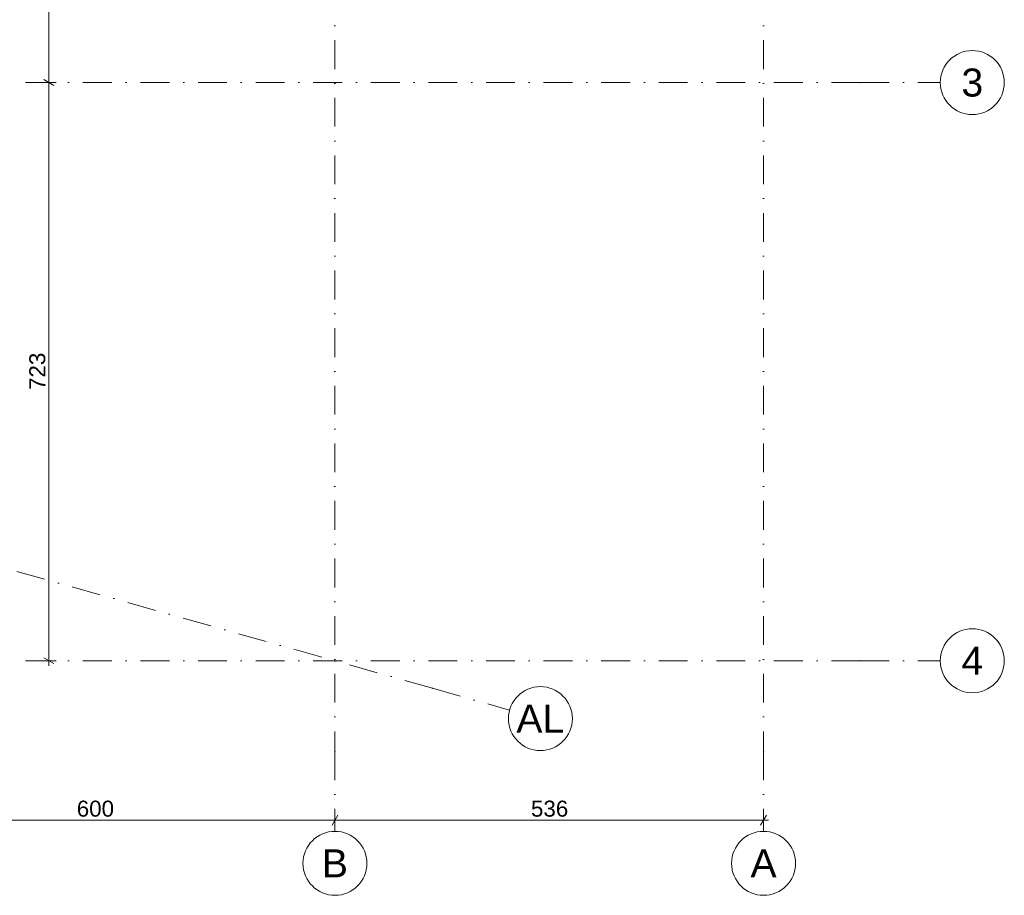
# Model space of a CAD drawing. Header units: millimetres. Extents: x 7523222 to 7571998, y 5751973 to 5786624.
# Tile 45 of 54: x 7559618 to 7571931, y 5757603 to 5768551. Entities that reach past the tile are written whole.
import ezdxf
from ezdxf.enums import TextEntityAlignment as Align

# ---------------------------------------------------------------- set-up
doc = ezdxf.new("R2010")
doc.units = ezdxf.units.MM
doc.header["$MEASUREMENT"] = 0
doc.linetypes.add('Kropki i Kreski', pattern=[720, 360, -180, 0, -180])
doc.layers.add('Nowe_299-A Wymiary opisy PB', color=7, linetype='Continuous')
doc.layers.add('Nowe_410-K Osie', color=7, linetype='Continuous')
for name, color, linetype, lineweight, true_color in [('Nowe_299-A Wymiary opisy PB_Nr_pióra__45', 7, 'Continuous', 15, 0x40a5ff), ('Nowe_299-A Wymiary opisy PB_Nr_pióra__85', 7, 'Continuous', 13, 0x80c2ff), ('Nowe_410-K Osie_Nr_pióra__5', 7, 'Continuous', 13, 0x40a5ff)]:
    doc.layers.add(name, color=color, linetype=linetype, lineweight=lineweight, true_color=true_color)
for name, color, linetype, lineweight in [('Nowe_299-A Wymiary opisy PB_Nr_pióra__6', 5, 'Continuous', 13), ('Nowe_410-K Osie_Nr_pióra__1', 7, 'Continuous', 13), ('Nowe_410-K Osie_Nr_pióra__7', 7, 'Continuous', 13)]:
    doc.layers.add(name, color=color, linetype=linetype, lineweight=lineweight)
doc.styles.add('STYL_AUTOMATYCZNY_2', font='arial.ttf')
doc.styles.add('STYL_AUTOMATYCZNY_3', font='arial.ttf')
doc.dimstyles.new('STYL_AUTOMATYCZNY__1', dxfattribs={"dimtxt": 200, "dimasz": 95, "dimexe": 0.18, "dimexo": 0.0625, "dimgap": 0, "dimtad": 1, "dimdec": 1, "dimlfac": 0.1, "dimzin": 0, "dimdsep": 46, "dimtxsty": 'STYL_AUTOMATYCZNY_2', "dimblk": 'ARROWHEAD_2', "dimblk1": 'ARROWHEAD_2', "dimblk2": 'ARROWHEAD_2', "dimcen": 0.09, "dimclrd": 256, "dimclre": 256, "dimclrt": 5, "dimadec": 1, "dimazin": 0, "dimtfac": 1, "dimtdec": 4, "dimtmove": 0, "dimatfit": 3, "dimfxl": 0, "dimtolj": 1, "dimtzin": 0, "dimarcsym": 0})
doc.dimstyles.new('STYL_AUTOMATYCZNY__2', dxfattribs={"dimtxt": 200, "dimasz": 95, "dimexe": 0.18, "dimexo": 0.0625, "dimgap": 0, "dimtad": 1, "dimtih": 1, "dimtoh": 1, "dimdec": 1, "dimlfac": 0.1, "dimzin": 0, "dimdsep": 46, "dimtxsty": 'STYL_AUTOMATYCZNY_2', "dimblk": 'ARROWHEAD_2', "dimblk1": 'ARROWHEAD_2', "dimblk2": 'ARROWHEAD_2', "dimcen": 0.09, "dimclrd": 256, "dimclre": 256, "dimclrt": 5, "dimadec": 1, "dimazin": 0, "dimtfac": 1, "dimtdec": 4, "dimtmove": 0, "dimatfit": 3, "dimfxl": 0, "dimtolj": 1, "dimtzin": 0, "dimarcsym": 0})

# ---------------------------------------------------------------- blocks, each defined once
blk = doc.blocks.new('Standardowy znacznik osi[10]', base_point=(7571131, 5760536))
at = {"layer": 'Nowe_410-K Osie_Nr_pióra__5', "color": 161, "linetype": 'Kropki i Kreski', "lineweight": 13, "true_color": 0x40a5ff}
for q in [(7535691, 5760536), (7571131, 5760536)]:
    blk.add_line((7570131, 5760536), q, dxfattribs=at)
blk.add_point((7570131, 5760536), dxfattribs=at)
blk.add_point((7570131, 5760536), dxfattribs=at)
at = {"layer": 'Nowe_410-K Osie_Nr_pióra__7', "color": 7, "linetype": 'Continuous', "lineweight": 13}
blk.add_circle((7571531, 5760536), 400, dxfattribs=at)
at = {"layer": 'Nowe_410-K Osie_Nr_pióra__1', "color": 7, "lineweight": 13, "style": 'STYL_AUTOMATYCZNY_3'}
for tag, p in [('AC_MarkerText_1_1', (7534291, 5760711)), ('AC_MarkerText_1_0', (7571531, 5760711))]:
    blk.add_attdef(tag, text='', height=350, dxfattribs=at).set_placement(p, align=Align.TOP_CENTER)
blk = doc.blocks.new('Standardowy znacznik osi[11]', base_point=(7571131, 5767766))
at = {"layer": 'Nowe_410-K Osie_Nr_pióra__5', "color": 161, "linetype": 'Kropki i Kreski', "lineweight": 13, "true_color": 0x40a5ff}
for q in [(7535691, 5767766), (7571131, 5767766)]:
    blk.add_line((7570131, 5767766), q, dxfattribs=at)
blk.add_point((7570131, 5767766), dxfattribs=at)
blk.add_point((7570131, 5767766), dxfattribs=at)
at = {"layer": 'Nowe_410-K Osie_Nr_pióra__7', "color": 7, "linetype": 'Continuous', "lineweight": 13}
blk.add_circle((7571531, 5767766), 400, dxfattribs=at)
at = {"layer": 'Nowe_410-K Osie_Nr_pióra__1', "color": 7, "lineweight": 13, "style": 'STYL_AUTOMATYCZNY_3'}
for tag, p in [('AC_MarkerText_1_1', (7534291, 5767941)), ('AC_MarkerText_1_0', (7571531, 5767941))]:
    blk.add_attdef(tag, text='', height=350, dxfattribs=at).set_placement(p, align=Align.TOP_CENTER)
blk = doc.blocks.new('Standardowy znacznik osi[13]', base_point=(7568920, 5781536))
at = {"layer": 'Nowe_410-K Osie_Nr_pióra__5', "color": 161, "linetype": 'Kropki i Kreski', "lineweight": 13, "true_color": 0x40a5ff}
for p, q in [((7568920, 5780536), (7568920, 5759403)), ((7568920, 5759403), (7568920, 5758403))]:
    blk.add_line(p, q, dxfattribs=at)
blk.add_point((7568920, 5759403), dxfattribs=at)
blk.add_point((7568920, 5759403), dxfattribs=at)
at = {"layer": 'Nowe_410-K Osie_Nr_pióra__7', "color": 7, "linetype": 'Continuous', "lineweight": 13}
blk.add_circle((7568920, 5758003), 400, dxfattribs=at)
at = {"layer": 'Nowe_410-K Osie_Nr_pióra__1', "color": 7, "lineweight": 13, "style": 'STYL_AUTOMATYCZNY_3'}
for tag, p in [('AC_MarkerText_1_0', (7568920, 5782111)), ('AC_MarkerText_1_1', (7568920, 5758178))]:
    blk.add_attdef(tag, text='', height=350, dxfattribs=at).set_placement(p, align=Align.TOP_CENTER)
blk = doc.blocks.new('Standardowy znacznik osi[16]', base_point=(7563561, 5781536))
at = {"layer": 'Nowe_410-K Osie_Nr_pióra__5', "color": 161, "linetype": 'Kropki i Kreski', "lineweight": 13, "true_color": 0x40a5ff}
for p, q in [((7563561, 5780536), (7563561, 5759403)), ((7563561, 5759403), (7563561, 5758403))]:
    blk.add_line(p, q, dxfattribs=at)
blk.add_point((7563561, 5759403), dxfattribs=at)
blk.add_point((7563561, 5759403), dxfattribs=at)
at = {"layer": 'Nowe_410-K Osie_Nr_pióra__7', "color": 7, "linetype": 'Continuous', "lineweight": 13}
blk.add_circle((7563561, 5758003), 400, dxfattribs=at)
at = {"layer": 'Nowe_410-K Osie_Nr_pióra__1', "color": 7, "lineweight": 13, "style": 'STYL_AUTOMATYCZNY_3'}
for tag, p in [('AC_MarkerText_1_0', (7563561, 5782111)), ('AC_MarkerText_1_1', (7563561, 5758178))]:
    blk.add_attdef(tag, text='', height=350, dxfattribs=at).set_placement(p, align=Align.TOP_CENTER)
blk = doc.blocks.new('Standardowy znacznik osi[38]', base_point=(7565743, 5759920))
at = {"layer": 'Nowe_410-K Osie_Nr_pióra__5', "color": 161, "linetype": 'Kropki i Kreski', "lineweight": 13, "true_color": 0x40a5ff}
for q in [(7541380, 5766775), (7565743, 5759920)]:
    blk.add_line((7564781, 5760191), q, dxfattribs=at)
blk.add_point((7564781, 5760191), dxfattribs=at)
blk.add_point((7564781, 5760191), dxfattribs=at)
at = {"layer": 'Nowe_410-K Osie_Nr_pióra__7', "color": 7, "linetype": 'Continuous', "lineweight": 13}
blk.add_circle((7566129, 5759812), 400, dxfattribs=at)
at = {"layer": 'Nowe_410-K Osie_Nr_pióra__1', "color": 7, "lineweight": 13, "style": 'STYL_AUTOMATYCZNY_3'}
for tag, p in [('AC_MarkerText_1_1', (7540032, 5767330)), ('AC_MarkerText_1_0', (7566129, 5759987))]:
    blk.add_attdef(tag, text='', height=350, rotation=360, dxfattribs=at).set_placement(p, align=Align.TOP_CENTER)
blk = doc.blocks.new('*D131', base_point=(6982742, 5361782))
at = {"layer": 'Nowe_299-A Wymiary opisy PB_Nr_pióra__45', "color": 161, "linetype": 'Continuous', "lineweight": 15, "true_color": 0x40a5ff}
for p, q in [((7559919, 5767802), (7560044, 5767729)), ((7559919, 5760572), (7560044, 5760500))]:
    blk.add_line(p, q, dxfattribs=at)
at = {"layer": 'Nowe_299-A Wymiary opisy PB_Nr_pióra__85', "color": 151, "linetype": 'Continuous', "lineweight": 13, "true_color": 0x80c2ff}
for p, q in [((7560075, 5767766), (7559887, 5767766)), ((7559981, 5760536), (7559981, 5767766)), ((7560075, 5760536), (7559887, 5760536)), ((7559981, 5760474), (7559981, 5760536))]:
    blk.add_line(p, q, dxfattribs=at)
at = {"layer": 'Nowe_299-A Wymiary opisy PB_Nr_pióra__6', "color": 5, "lineweight": 13, "insert": (7559941, 5763922), "char_height": 200, "attachment_point": 7, "rotation": 90, "style": 'STYL_AUTOMATYCZNY_2'}
blk.add_mtext('\\A1;{\\pql;\\fArial|b0|i0|c238|p0;\\W1.000000;723}', dxfattribs=at)
blk = doc.blocks.new('ARROWHEAD_2')
at = {"color": 0, "linetype": 'Continuous', "lineweight": 0}
for p, q in [((0, 0), (-1, 0)), ((-0.38, -0.66), (0.38, 0.66))]:
    blk.add_line(p, q, dxfattribs=at)
blk = doc.blocks.new('*D133', base_point=(6982742, 5361782))
at = {"layer": 'Nowe_299-A Wymiary opisy PB_Nr_pióra__45', "color": 161, "linetype": 'Continuous', "lineweight": 15, "true_color": 0x40a5ff}
for p, q in [((7559919, 5773212), (7560044, 5773140)), ((7559919, 5767802), (7560044, 5767729))]:
    blk.add_line(p, q, dxfattribs=at)
at = {"layer": 'Nowe_299-A Wymiary opisy PB_Nr_pióra__85', "color": 151, "linetype": 'Continuous', "lineweight": 13, "true_color": 0x80c2ff}
for p, q in [((7560075, 5773176), (7559887, 5773176)), ((7559981, 5767766), (7559981, 5773176)), ((7560075, 5767766), (7559887, 5767766))]:
    blk.add_line(p, q, dxfattribs=at)
at = {"layer": 'Nowe_299-A Wymiary opisy PB_Nr_pióra__6', "color": 5, "lineweight": 13, "insert": (7559941, 5770242), "char_height": 200, "attachment_point": 7, "rotation": 90, "style": 'STYL_AUTOMATYCZNY_2'}
blk.add_mtext('\\A1;{\\pql;\\fArial|b0|i0|c238|p0;\\W1.000000;541}', dxfattribs=at)
blk = doc.blocks.new('*D187', base_point=(6982742, 5361782))
at = {"layer": 'Nowe_299-A Wymiary opisy PB_Nr_pióra__45', "color": 161, "linetype": 'Continuous', "lineweight": 15, "true_color": 0x40a5ff}
for p, q in [((7535078, 5767802), (7535203, 5767729)), ((7535078, 5760572), (7535203, 5760500))]:
    blk.add_line(p, q, dxfattribs=at)
at = {"layer": 'Nowe_299-A Wymiary opisy PB_Nr_pióra__85', "color": 151, "linetype": 'Continuous', "lineweight": 13, "true_color": 0x80c2ff}
for p, q in [((7535234, 5767766), (7535047, 5767766)), ((7535141, 5760536), (7535141, 5767766)), ((7535234, 5760536), (7535047, 5760536)), ((7535141, 5760474), (7535141, 5760536))]:
    blk.add_line(p, q, dxfattribs=at)
at = {"layer": 'Nowe_299-A Wymiary opisy PB_Nr_pióra__6', "color": 5, "lineweight": 13, "insert": (7535101, 5763922), "char_height": 200, "attachment_point": 7, "rotation": 90, "style": 'STYL_AUTOMATYCZNY_2'}
blk.add_mtext('\\A1;{\\pql;\\fArial|b0|i0|c238|p0;\\W1.000000;723}', dxfattribs=at)
blk = doc.blocks.new('*D188', base_point=(6982742, 5361782))
at = {"layer": 'Nowe_299-A Wymiary opisy PB_Nr_pióra__45', "color": 161, "linetype": 'Continuous', "lineweight": 15, "true_color": 0x40a5ff}
for p, q in [((7535078, 5773212), (7535203, 5773140)), ((7535078, 5767802), (7535203, 5767729))]:
    blk.add_line(p, q, dxfattribs=at)
at = {"layer": 'Nowe_299-A Wymiary opisy PB_Nr_pióra__85', "color": 151, "linetype": 'Continuous', "lineweight": 13, "true_color": 0x80c2ff}
for p, q in [((7535234, 5773176), (7535047, 5773176)), ((7535141, 5767766), (7535141, 5773176)), ((7535234, 5767766), (7535047, 5767766))]:
    blk.add_line(p, q, dxfattribs=at)
at = {"layer": 'Nowe_299-A Wymiary opisy PB_Nr_pióra__6', "color": 5, "lineweight": 13, "insert": (7535101, 5770242), "char_height": 200, "attachment_point": 7, "rotation": 90, "style": 'STYL_AUTOMATYCZNY_2'}
blk.add_mtext('\\A1;{\\pql;\\fArial|b0|i0|c238|p0;\\W1.000000;541}', dxfattribs=at)
blk = doc.blocks.new('*D198', base_point=(6982742, 5361782))
at = {"layer": 'Nowe_299-A Wymiary opisy PB_Nr_pióra__45', "color": 161, "linetype": 'Continuous', "lineweight": 15, "true_color": 0x40a5ff}
for p, q in [((7557596, 5758606), (7557524, 5758481)), ((7563597, 5758606), (7563525, 5758481))]:
    blk.add_line(p, q, dxfattribs=at)
at = {"layer": 'Nowe_299-A Wymiary opisy PB_Nr_pióra__85', "color": 151, "linetype": 'Continuous', "lineweight": 13, "true_color": 0x80c2ff}
for p, q in [((7557560, 5758450), (7557560, 5758637)), ((7563561, 5758450), (7563561, 5758637)), ((7557560, 5758544), (7563561, 5758544))]:
    blk.add_line(p, q, dxfattribs=at)
at = {"layer": 'Nowe_299-A Wymiary opisy PB_Nr_pióra__6', "color": 5, "lineweight": 13, "insert": (7560332, 5758584), "char_height": 200, "attachment_point": 7, "style": 'STYL_AUTOMATYCZNY_2'}
blk.add_mtext('\\A1;{\\pql;\\fArial|b0|i0|c238|p0;\\W1.000000;600}', dxfattribs=at)
blk = doc.blocks.new('*D199', base_point=(6982742, 5361782))
at = {"layer": 'Nowe_299-A Wymiary opisy PB_Nr_pióra__45', "color": 161, "linetype": 'Continuous', "lineweight": 15, "true_color": 0x40a5ff}
for p, q in [((7563597, 5758606), (7563525, 5758481)), ((7568884, 5758481), (7568956, 5758606))]:
    blk.add_line(p, q, dxfattribs=at)
at = {"layer": 'Nowe_299-A Wymiary opisy PB_Nr_pióra__85', "color": 151, "linetype": 'Continuous', "lineweight": 13, "true_color": 0x80c2ff}
for p, q in [((7563561, 5758450), (7563561, 5758637)), ((7568920, 5758450), (7568920, 5758637)), ((7563561, 5758544), (7568920, 5758544)), ((7568920, 5758544), (7568981, 5758544))]:
    blk.add_line(p, q, dxfattribs=at)
at = {"layer": 'Nowe_299-A Wymiary opisy PB_Nr_pióra__6', "color": 5, "lineweight": 13, "insert": (7566012, 5758584), "char_height": 200, "attachment_point": 7, "style": 'STYL_AUTOMATYCZNY_2'}
blk.add_mtext('\\A1;{\\pql;\\fArial|b0|i0|c238|p0;\\W1.000000;536}', dxfattribs=at)

msp = doc.modelspace()

# ---------------------------------------------------------------- block references
at = {"layer": 'Nowe_410-K Osie', "color": 8, "linetype": 'Continuous', "lineweight": 13}
ref = msp.add_blockref('Standardowy znacznik osi[16]', (7563560.74, 5781536.1), dxfattribs=at)
ref.add_attrib('AC_MarkerText_1_1', 'B', dxfattribs={"layer": 'Nowe_410-K Osie_Nr_pióra__1', "color": 7, "lineweight": 13, "height": 350, "style": 'STYL_AUTOMATYCZNY_3'}).set_placement((7563560.74, 5758178.44), align=Align.TOP_CENTER)
ref = msp.add_blockref('Standardowy znacznik osi[13]', (7568920.3, 5781536.1), dxfattribs=at)
ref.add_attrib('AC_MarkerText_1_1', 'A', dxfattribs={"layer": 'Nowe_410-K Osie_Nr_pióra__1', "color": 7, "lineweight": 13, "height": 350, "style": 'STYL_AUTOMATYCZNY_3'}).set_placement((7568920.3, 5758178.44), align=Align.TOP_CENTER)
ref = msp.add_blockref('Standardowy znacznik osi[11]', (7571131, 5767765.54), dxfattribs=at)
ref.add_attrib('AC_MarkerText_1', '3', dxfattribs={"layer": 'Nowe_410-K Osie_Nr_pióra__1', "color": 7, "lineweight": 13, "height": 350, "style": 'STYL_AUTOMATYCZNY_3'}).set_placement((7571531, 5767940.54), align=Align.TOP_CENTER)
ref = msp.add_blockref('Standardowy znacznik osi[38]', (7565743.46, 5759920.36), dxfattribs=at)
ref.add_attrib('AC_MarkerText_1', 'AL', dxfattribs={"layer": 'Nowe_410-K Osie_Nr_pióra__1', "color": 7, "lineweight": 13, "height": 350, "rotation": 360, "style": 'STYL_AUTOMATYCZNY_3'}).set_placement((7566128.51, 5759987.02), align=Align.TOP_CENTER)
ref = msp.add_blockref('Standardowy znacznik osi[10]', (7571131, 5760535.61), dxfattribs=at)
ref.add_attrib('AC_MarkerText_1', '4', dxfattribs={"layer": 'Nowe_410-K Osie_Nr_pióra__1', "color": 7, "lineweight": 13, "height": 350, "style": 'STYL_AUTOMATYCZNY_3'}).set_placement((7571531, 5760710.61), align=Align.TOP_CENTER)

# ---------------------------------------------------------------- dimensions: what is measured, and where the dimension line sits
at = {"layer": 'Nowe_299-A Wymiary opisy PB', "color": 151, "linetype": 'Continuous', "lineweight": 13, "true_color": 0x80c2ff}
for base, p1, p2, picture, middle in [((7563560.74, 5758543.68), (7557560.37, 5781536.1), (7563560.74, 5781536.1), '*D198', (7560560.05, 5758683.68)), ((7568920.3, 5758543.68), (7563560.74, 5781536.1), (7568920.3, 5781536.1), '*D199', (7566240.01, 5758683.68))]:
    dim = msp.add_linear_dim(base=base, p1=p1, p2=p2, dimstyle='STYL_AUTOMATYCZNY__2', dxfattribs=at)
    dim.commit()
    dim.dimension.update_dxf_attribs({"geometry": picture, "text_midpoint": middle, "dimtype": 160})
for base, p1, p2, picture, middle in [((7535140.5, 5773175.82), (7571131, 5767765.54), (7571131, 5773175.82), '*D188', (7535000.5, 5770470.17)), ((7559981.24, 5773175.82), (7571131, 5767765.54), (7571131, 5773175.82), '*D133', (7559841.24, 5770470.17)), ((7535140.5, 5767765.54), (7571131, 5760535.61), (7571131, 5767765.54), '*D187', (7535000.5, 5764150.06)), ((7559981.24, 5767765.54), (7571131, 5760535.61), (7571131, 5767765.54), '*D131', (7559841.24, 5764150.06))]:
    dim = msp.add_linear_dim(base=base, p1=p1, p2=p2, angle=90, dimstyle='STYL_AUTOMATYCZNY__1', dxfattribs=at)
    dim.commit()
    dim.dimension.update_dxf_attribs({"geometry": picture, "text_midpoint": middle, "dimtype": 160, "text_rotation": 90})

doc.saveas('drawing.dxf')
